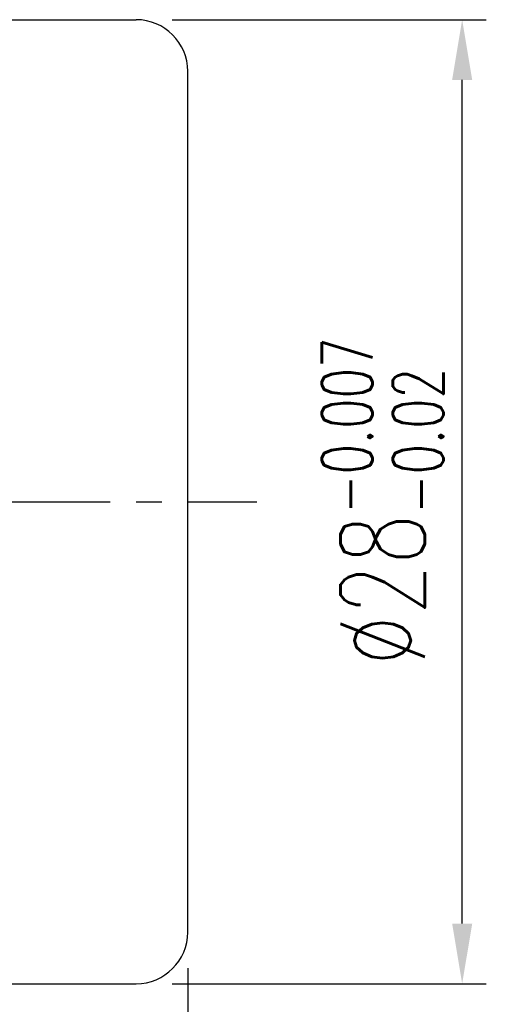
# Model space of a CAD drawing. Extents: x 21 to 593, y 41 to 119.
# Tile 53 of 53: x 150 to 164, y 62 to 90. Entities that reach past the tile are written whole.
import ezdxf

# ---------------------------------------------------------------- set-up
doc = ezdxf.new("R2010")
doc.units = 0
doc.header["$LTSCALE"] = 3
doc.header["$MEASUREMENT"] = 0
doc.header["$PDMODE"] = 1
doc.linetypes.add('CENTER', pattern=[2, 1.25, -0.25, 0.25, -0.25])
doc.layers.get('DEFPOINTS').update_dxf_attribs({"linetype": 'CONTINUOUS'})
for name, color, linetype in [('CL', 1, 'CENTER'), ('DIM', 4, 'CONTINUOUS'), ('OUT', 3, 'CONTINUOUS')]:
    doc.layers.add(name, color=color, linetype=linetype)
doc.styles.add('DIM-7', font='SIMPLEX.shx', dxfattribs={"width": 0.7, "bigfont": 'chineset.shx'})
doc.dimstyles.new('CNS', dxfattribs={"dimtxt": 3.5, "dimasz": 2.5, "dimexe": 1, "dimexo": 1.5, "dimgap": 0.09, "dimtad": 0, "dimdsep": 46, "dimtxsty": 'DIM-7', "dimcen": 0.09, "dimclrd": 1, "dimclre": 1, "dimclrt": 4, "dimadec": 0, "dimazin": 0, "dimtfac": 1, "dimtix": 1, "dimtmove": 2, "dimatfit": 3, "dimfxl": 1, "dimtvp": 0.971429, "dimtolj": 1, "dimarcsym": 0})

# ---------------------------------------------------------------- blocks, each defined once
blk = doc.blocks.new('*D4')
at = {"layer": 'DEFPOINTS', "color": 0, "transparency": 16777216}
for p in [(155.287, 63.965), (115.287, 53.965), (155.287, 41.593)]:
    blk.add_point(p, dxfattribs=at)
at = {"layer": 'DIM', "color": 0, "lineweight": -2, "transparency": 16777216}
for p, q in [((155.287, 62.915), (155.287, 40.893)), ((115.287, 52.915), (115.287, 40.893)), ((117.037, 41.593), (153.537, 41.593))]:
    blk.add_line(p, q, dxfattribs=at)
at = {"layer": 'DIM', "color": 0, "transparency": 16777216}
for points in [[(117.037, 41.885), (117.037, 41.302), (115.287, 41.593)], [(153.537, 41.885), (153.537, 41.302), (155.287, 41.593)]]:
    blk.add_solid(points, dxfattribs=at)
at = {"layer": 'DIM', "color": 0, "transparency": 16777216, "insert": (135.287, 43.378), "char_height": 2.45, "attachment_point": 5, "style": 'DIM-7'}
blk.add_mtext('\\A1;40', dxfattribs=at)
blk = doc.blocks.new('*D8')
at = {"layer": 'DEFPOINTS', "color": 0, "transparency": 16777216}
for p in [(153.787, 90.465), (163.251, 90.465), (153.787, 62.465)]:
    blk.add_point(p, dxfattribs=at)
at = {"layer": 'DIM', "color": 0, "lineweight": -2, "transparency": 16777216}
for p, q in [((154.837, 90.465), (163.951, 90.465)), ((163.251, 64.215), (163.251, 88.715)), ((154.837, 62.465), (163.951, 62.465))]:
    blk.add_line(p, q, dxfattribs=at)
at = {"layer": 'DIM', "color": 0, "transparency": 16777216}
for points in [[(162.96, 88.715), (163.543, 88.715), (163.251, 90.465)], [(162.96, 64.215), (163.543, 64.215), (163.251, 62.465)]]:
    blk.add_solid(points, dxfattribs=at)
at = {"layer": 'DIM', "color": 0, "transparency": 16777216, "insert": (160.941, 76.465), "char_height": 2.45, "attachment_point": 5, "rotation": 90, "style": 'DIM-7'}
blk.add_mtext('\\A1;%%c28{\\H1.47;\\S-0.007^ -0.02;}', dxfattribs=at)

msp = doc.modelspace()

# ---------------------------------------------------------------- linework, layer by layer
at = {"layer": 'CL', "color": 7}
msp.add_line((113.287, 76.465), (157.287, 76.465), dxfattribs=at)
at = {"layer": 'OUT', "color": 7}
for p, q in [((125.287, 90.465), (153.787, 90.465)), ((155.287, 63.965), (155.287, 88.965)), ((125.287, 62.465), (153.787, 62.465))]:
    msp.add_line(p, q, dxfattribs=at)
for centre, start, end in [((153.787, 88.965), 0, 90), ((153.787, 63.965), 270, 0)]:
    msp.add_arc(centre, 1.5, start, end, dxfattribs=at)

# ---------------------------------------------------------------- dimensions: what is measured, and where the dimension line sits
at = {"layer": 'DIM', "color": 7}
dim = msp.add_linear_dim(base=(163.251, 90.465), p1=(153.787, 62.465), p2=(153.787, 90.465), angle=90, text='%%c<>', dimstyle='CNS', override={"dimscale": 0.7, "dimgap": 0.85, "dimtad": 1, "dimclrd": 0, "dimclre": 0, "dimclrt": 0, "dimadec": 2, "dimazin": 2, "dimtol": 1, "dimtp": -0.007, "dimtm": 0.02, "dimtfac": 0.6, "dimtdec": 3, "dimtmove": 1}, dxfattribs=at)
dim.commit()
dim.dimension.update_dxf_attribs({"geometry": '*D8', "text_midpoint": (160.941, 76.465)})
dim = msp.add_linear_dim(base=(155.287, 41.593), p1=(115.287, 53.965), p2=(155.287, 63.965), dimstyle='CNS', override={"dimscale": 0.7, "dimgap": 0.8, "dimtad": 1, "dimclrd": 0, "dimclre": 0, "dimclrt": 0, "dimadec": 1, "dimazin": 2, "dimtp": -0.03, "dimtm": 0.035, "dimtfac": 0.6, "dimtmove": 0}, dxfattribs=at)
dim.commit()
dim.dimension.update_dxf_attribs({"geometry": '*D4', "text_midpoint": (135.287, 43.378)})

doc.saveas('drawing.dxf')
